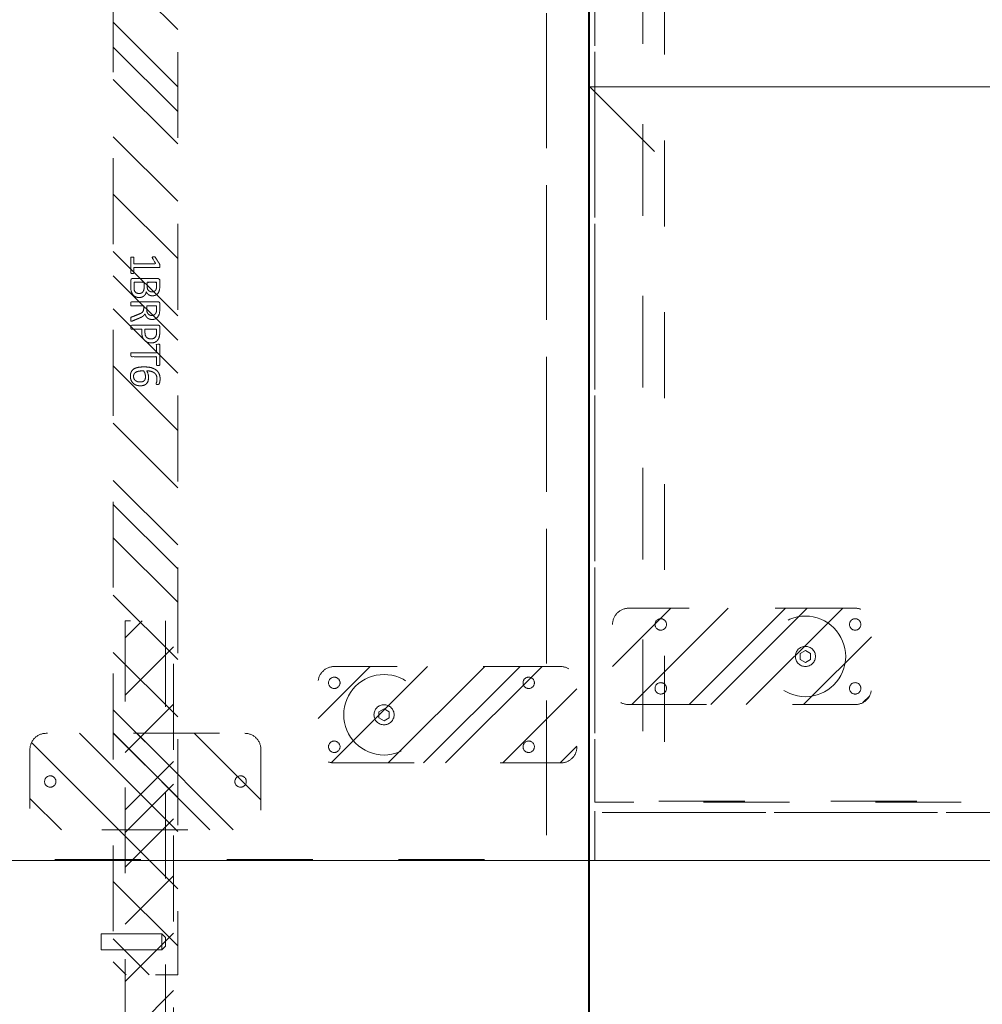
# Model space of a CAD drawing. Header units: inches. Extents: x -434 to -285, y -58 to 33.
# Tile 45 of 103: x -410 to -395, y 4 to 19. Entities that reach past the tile are written whole.
import ezdxf

# ---------------------------------------------------------------- set-up
doc = ezdxf.new("R2010")
doc.units = ezdxf.units.IN
doc.header["$LTSCALE"] = 32
doc.header["$MEASUREMENT"] = 0
doc.linetypes.add('Dash Style-1', pattern=[0.083328, 0.041656, -0.041672])
for name, color, linetype, lineweight in [('DashLine', 7, 'Dash Style-1', 13), ('DashLineFill', 7, 'Dash Style-1', 13), ('Drawing', 7, 'Continuous', 18), ('Metal-DeskStructure', 7, 'Continuous', 13), ('None', 7, 'Continuous', 18), ('SolidLine', 7, 'Continuous', 15)]:
    doc.layers.add(name, color=color, linetype=linetype, lineweight=lineweight)
pattern_1 = [(45, (0, 0), (-1.61302, 1.93572), []), (45, (-1.0608, 1.0608), (-0.472346, 0.416761), [])]

# ---------------------------------------------------------------- blocks, each defined once
blk = doc.blocks.new('1BP8DW-Leveler (2D)')
at = {"layer": 'DashLine', "flags": 128}
for points in [[(0.625, 0), (0.622, -0.061), (0.613, -0.122), (0.598, -0.181), (0.577, -0.239), (0.551, -0.295), (0.52, -0.347), (0.483, -0.396), (0.442, -0.442), (0.396, -0.483), (0.347, -0.52), (0.295, -0.551), (0.239, -0.577), (0.181, -0.598), (0.122, -0.613), (0.061, -0.622), (0, -0.625), (-0.061, -0.622), (-0.122, -0.613), (-0.181, -0.598), (-0.239, -0.577), (-0.295, -0.551), (-0.347, -0.52), (-0.396, -0.483), (-0.442, -0.442), (-0.483, -0.396), (-0.52, -0.347), (-0.551, -0.295), (-0.577, -0.239), (-0.598, -0.181), (-0.613, -0.122), (-0.622, -0.061), (-0.625, 0), (-0.622, 0.061), (-0.613, 0.122), (-0.598, 0.181), (-0.577, 0.239), (-0.551, 0.295), (-0.52, 0.347), (-0.483, 0.396), (-0.442, 0.442), (-0.396, 0.483), (-0.347, 0.52), (-0.295, 0.551), (-0.239, 0.577), (-0.181, 0.598), (-0.122, 0.613), (-0.061, 0.622), (0, 0.625), (0.061, 0.622), (0.122, 0.613), (0.181, 0.598), (0.239, 0.577), (0.295, 0.551), (0.347, 0.52), (0.396, 0.483), (0.442, 0.442), (0.483, 0.396), (0.52, 0.347), (0.551, 0.295), (0.577, 0.239), (0.598, 0.181), (0.613, 0.122), (0.622, 0.061)], [(0, 0.156), (0.015, 0.155), (0.03, 0.153), (0.045, 0.15), (0.06, 0.144), (0.074, 0.138), (0.087, 0.13), (0.099, 0.121), (0.11, 0.11), (0.121, 0.099), (0.13, 0.087), (0.138, 0.074), (0.144, 0.06), (0.15, 0.045), (0.153, 0.03), (0.155, 0.015), (0.156, 0), (0.155, -0.015), (0.153, -0.03), (0.15, -0.045), (0.144, -0.06), (0.138, -0.074), (0.13, -0.087), (0.121, -0.099), (0.11, -0.11), (0.099, -0.121), (0.087, -0.13), (0.074, -0.138), (0.06, -0.144), (0.045, -0.15), (0.03, -0.153), (0.015, -0.155), (0, -0.156), (-0.015, -0.155), (-0.03, -0.153), (-0.045, -0.15), (-0.06, -0.144), (-0.074, -0.138), (-0.087, -0.13), (-0.099, -0.121), (-0.11, -0.11), (-0.121, -0.099), (-0.13, -0.087), (-0.138, -0.074), (-0.144, -0.06), (-0.15, -0.045), (-0.153, -0.03), (-0.155, -0.015), (-0.156, 0), (-0.155, 0.015), (-0.153, 0.03), (-0.15, 0.045), (-0.144, 0.06), (-0.138, 0.074), (-0.13, 0.087), (-0.121, 0.099), (-0.11, 0.11), (-0.099, 0.121), (-0.087, 0.13), (-0.074, 0.138), (-0.06, 0.144), (-0.045, 0.15), (-0.03, 0.153), (-0.015, 0.155)], [(0, 0.094), (-0.081, 0.047), (-0.081, -0.047), (0, -0.094), (0.081, -0.047), (0.081, 0.047)]]:
    blk.add_lwpolyline(points, close=True, dxfattribs=at)
blk = doc.blocks.new('Slate-LSVS-Leveler (2D)')
at = {"layer": 'DashLineFill', "linetype": 'Continuous', "lineweight": 13}
h = blk.add_hatch(dxfattribs=at)
h.set_pattern_fill('Steel', color=253, style=0, pattern_type=2)
h.set_pattern_definition(pattern_1)
edge = h.paths.add_edge_path()
edge.add_arc((-2.74, 0.496), 0.252, 90, 180, ccw=False)
edge.add_line((-2.74, 0.748), (0.772, 0.748))
edge.add_arc((0.772, 0.496), 0.252, 0, 90, ccw=False)
edge.add_line((1.024, 0.496), (1.024, -0.496))
edge.add_arc((0.772, -0.496), 0.252, -90, 0, ccw=False)
edge.add_line((0.772, -0.748), (-2.74, -0.748))
edge.add_arc((-2.74, -0.496), 0.252, 180, 270, ccw=False)
edge.add_line((-2.992, -0.496), (-2.992, 0.496))
at = {"layer": 'DashLineFill', "flags": 128}
blk.add_lwpolyline([(-2.992, 0.496, -0.414214), (-2.74, 0.748), (0.772, 0.748, -0.414214), (1.024, 0.496), (1.024, -0.496, -0.414214), (0.772, -0.748), (-2.74, -0.748, -0.414214), (-2.992, -0.496)], format="xyb", close=True, dxfattribs=at)
at = {"layer": 'SolidLine', "flags": 128}
for points in [[(-2.244, 0.585), (-2.235, 0.584), (-2.227, 0.583), (-2.218, 0.581), (-2.21, 0.578), (-2.202, 0.574), (-2.195, 0.57), (-2.188, 0.565), (-2.181, 0.559), (-2.176, 0.552), (-2.17, 0.545), (-2.166, 0.538), (-2.162, 0.53), (-2.159, 0.522), (-2.157, 0.513), (-2.156, 0.505), (-2.156, 0.496), (-2.156, 0.487), (-2.157, 0.479), (-2.159, 0.47), (-2.162, 0.462), (-2.166, 0.454), (-2.17, 0.447), (-2.176, 0.44), (-2.181, 0.433), (-2.188, 0.428), (-2.195, 0.422), (-2.202, 0.418), (-2.21, 0.414), (-2.218, 0.411), (-2.227, 0.409), (-2.235, 0.408), (-2.244, 0.407), (-2.253, 0.408), (-2.261, 0.409), (-2.27, 0.411), (-2.278, 0.414), (-2.286, 0.418), (-2.293, 0.422), (-2.3, 0.428), (-2.307, 0.433), (-2.313, 0.44), (-2.318, 0.447), (-2.322, 0.454), (-2.326, 0.462), (-2.329, 0.47), (-2.331, 0.479), (-2.332, 0.487), (-2.333, 0.496), (-2.332, 0.505), (-2.331, 0.513), (-2.329, 0.522), (-2.326, 0.53), (-2.322, 0.538), (-2.318, 0.545), (-2.313, 0.552), (-2.307, 0.559), (-2.3, 0.565), (-2.293, 0.57), (-2.286, 0.574), (-2.278, 0.578), (-2.27, 0.581), (-2.261, 0.583), (-2.253, 0.584)], [(0.772, 0.585), (0.78, 0.584), (0.789, 0.583), (0.797, 0.581), (0.806, 0.578), (0.813, 0.574), (0.821, 0.57), (0.828, 0.565), (0.834, 0.559), (0.84, 0.552), (0.845, 0.545), (0.85, 0.538), (0.853, 0.53), (0.856, 0.522), (0.859, 0.513), (0.86, 0.505), (0.86, 0.496), (0.86, 0.487), (0.859, 0.479), (0.856, 0.47), (0.853, 0.462), (0.85, 0.454), (0.845, 0.447), (0.84, 0.44), (0.834, 0.433), (0.828, 0.428), (0.821, 0.422), (0.813, 0.418), (0.806, 0.414), (0.797, 0.411), (0.789, 0.409), (0.78, 0.408), (0.772, 0.407), (0.763, 0.408), (0.754, 0.409), (0.746, 0.411), (0.738, 0.414), (0.73, 0.418), (0.722, 0.422), (0.715, 0.428), (0.709, 0.433), (0.703, 0.44), (0.698, 0.447), (0.694, 0.454), (0.69, 0.462), (0.687, 0.47), (0.685, 0.479), (0.683, 0.487), (0.683, 0.496), (0.683, 0.505), (0.685, 0.513), (0.687, 0.522), (0.69, 0.53), (0.694, 0.538), (0.698, 0.545), (0.703, 0.552), (0.709, 0.559), (0.715, 0.565), (0.722, 0.57), (0.73, 0.574), (0.738, 0.578), (0.746, 0.581), (0.754, 0.583), (0.763, 0.584)], [(-2.244, -0.407), (-2.235, -0.408), (-2.227, -0.409), (-2.218, -0.411), (-2.21, -0.414), (-2.202, -0.418), (-2.195, -0.422), (-2.188, -0.428), (-2.181, -0.433), (-2.176, -0.44), (-2.17, -0.447), (-2.166, -0.454), (-2.162, -0.462), (-2.159, -0.47), (-2.157, -0.479), (-2.156, -0.487), (-2.156, -0.496), (-2.156, -0.505), (-2.157, -0.513), (-2.159, -0.522), (-2.162, -0.53), (-2.166, -0.538), (-2.17, -0.545), (-2.176, -0.552), (-2.181, -0.559), (-2.188, -0.565), (-2.195, -0.57), (-2.202, -0.574), (-2.21, -0.578), (-2.218, -0.581), (-2.227, -0.583), (-2.235, -0.584), (-2.244, -0.585), (-2.253, -0.584), (-2.261, -0.583), (-2.27, -0.581), (-2.278, -0.578), (-2.286, -0.574), (-2.293, -0.57), (-2.3, -0.565), (-2.307, -0.559), (-2.313, -0.552), (-2.318, -0.545), (-2.322, -0.538), (-2.326, -0.53), (-2.329, -0.522), (-2.331, -0.513), (-2.332, -0.505), (-2.333, -0.496), (-2.332, -0.487), (-2.331, -0.479), (-2.329, -0.47), (-2.326, -0.462), (-2.322, -0.454), (-2.318, -0.447), (-2.313, -0.44), (-2.307, -0.433), (-2.3, -0.428), (-2.293, -0.422), (-2.286, -0.418), (-2.278, -0.414), (-2.27, -0.411), (-2.261, -0.409), (-2.253, -0.408)], [(0.772, -0.407), (0.78, -0.408), (0.789, -0.409), (0.797, -0.411), (0.806, -0.414), (0.813, -0.418), (0.821, -0.422), (0.828, -0.428), (0.834, -0.433), (0.84, -0.44), (0.845, -0.447), (0.85, -0.454), (0.853, -0.462), (0.856, -0.47), (0.859, -0.479), (0.86, -0.487), (0.86, -0.496), (0.86, -0.505), (0.859, -0.513), (0.856, -0.522), (0.853, -0.53), (0.85, -0.538), (0.845, -0.545), (0.84, -0.552), (0.834, -0.559), (0.828, -0.565), (0.821, -0.57), (0.813, -0.574), (0.806, -0.578), (0.797, -0.581), (0.789, -0.583), (0.78, -0.584), (0.772, -0.585), (0.763, -0.584), (0.754, -0.583), (0.746, -0.581), (0.738, -0.578), (0.73, -0.574), (0.722, -0.57), (0.715, -0.565), (0.709, -0.559), (0.703, -0.552), (0.698, -0.545), (0.694, -0.538), (0.69, -0.53), (0.687, -0.522), (0.685, -0.513), (0.683, -0.505), (0.683, -0.496), (0.683, -0.487), (0.685, -0.479), (0.687, -0.47), (0.69, -0.462), (0.694, -0.454), (0.698, -0.447), (0.703, -0.44), (0.709, -0.433), (0.715, -0.428), (0.722, -0.422), (0.73, -0.418), (0.738, -0.414), (0.746, -0.411), (0.754, -0.409), (0.763, -0.408)]]:
    blk.add_lwpolyline(points, close=True, dxfattribs=at)
at = {"layer": 'DashLine', "color": 7}
blk.add_blockref('1BP8DW-Leveler (2D)', (0, 0), dxfattribs=at)
blk = doc.blocks.new('Group-4')
at = {"layer": 'DashLine', "flags": 128}
for points in [[(0, 0), (29.961, 0), (29.961, -24.016), (0, -24.016)], [(29.213, 0), (29.961, 0), (29.961, -24.016), (29.213, -24.016)], [(0.748, -8.091), (29.213, -8.091), (29.213, -23.996), (0.748, -23.996)]]:
    blk.add_lwpolyline(points, close=True, dxfattribs=at)
at = {"layer": 'None', "color": 7, "rotation": 180}
blk.add_blockref('Slate-LSVS-Leveler (2D)', (26.693, -21.752), dxfattribs=at)
blk = doc.blocks.new('Group-5')
at = {"layer": 'None'}
blk.add_blockref('Group-4', (0, 0), dxfattribs=at)
blk = doc.blocks.new('SL Low Storage (2D)')
at = {"layer": 'None'}
blk.add_blockref('Group-5', (0, 0), dxfattribs=at)
at = {"layer": 'Drawing', "color": 0, "flags": 1}
for tag in ['Catalog', 'Option1', 'Option2', 'Option3', 'Option4', 'Option5', 'Option6', 'Option7', 'Option8', 'Option9', 'Option10', 'Option11', 'Option12', 'Custom', 'Tag', 'FinishGroup', 'Discount', 'Item1', 'Item2', 'Item3', 'Item4', 'Item5', 'Item6', 'Item7', 'Item8', 'Item9', 'Item10', 'Item11', 'Item12', 'Item13', 'Item14', 'Item15', 'Item16', 'Item17', 'Item18', 'Item19', 'Item20', 'Item21', 'Item22', 'Item23', 'Item24', 'Item25']:
    blk.add_attdef(tag, (-72.001, 20.056), '', height=0.00709, dxfattribs=at)
blk = doc.blocks.new('Group-6')
at = {"layer": 'DashLine', "flags": 128}
blk.add_lwpolyline([(1.083, -5.276), (16.87, -5.276), (16.87, -23.268), (1.083, -23.268)], close=True, dxfattribs=at)
blk = doc.blocks.new('Group-7')
at = {"layer": 'DashLine', "flags": 128}
blk.add_lwpolyline([(1.083, -5.276), (16.87, -5.276), (16.87, -23.268), (1.083, -23.268)], close=True, dxfattribs=at)
blk = doc.blocks.new('Group-8')
at = {"layer": 'DashLine', "flags": 128}
for points in [[(0, 0), (0.748, 0), (0.748, -23.11), (0, -23.11)], [(0, 0), (17.953, 0), (17.953, -23.11), (0, -23.11)], [(0.748, -3.76), (17.205, -3.76), (17.205, -23.091), (0.748, -23.091)], [(0.118, -23.268), (17.835, -23.268), (17.835, -24.016), (0.118, -24.016)]]:
    blk.add_lwpolyline(points, close=True, dxfattribs=at)
at = {"layer": 'None'}
for name in ['Group-6', 'Group-7']:
    blk.add_blockref(name, (0, 0), dxfattribs=at)
at = {"layer": 'None', "color": 7}
blk.add_blockref('Slate-LSVS-Leveler (2D)', (3.268, -20.846), dxfattribs=at)
blk = doc.blocks.new('Group-9')
at = {"layer": 'None'}
blk.add_blockref('Group-8', (0, 0), dxfattribs=at)
blk = doc.blocks.new('SL Low Storage (2D)-1')
at = {"layer": 'None'}
blk.add_blockref('Group-9', (0, 0), dxfattribs=at)
at = {"layer": 'Drawing', "color": 0, "flags": 1}
for tag in ['Catalog', 'Custom', 'FinishGroup', 'Discount', 'Tag', 'Item1', 'Item2', 'Item3', 'Item4', 'Item5', 'Item6', 'Item7', 'Item8', 'Item9', 'Item10', 'Item11', 'Item12', 'Item13', 'Item14', 'Item15', 'Item16', 'Item17', 'Item18', 'Item19', 'Item20', 'Item21', 'Item22', 'Item23', 'Item24', 'Item25', 'Option1', 'Option2', 'Option3', 'Option4', 'Option5', 'Option6', 'Option7', 'Option8', 'Option9', 'Option10', 'Option11', 'Option12']:
    blk.add_attdef(tag, (-42.041, 16.462), '', height=0.00709, dxfattribs=at)
blk = doc.blocks.new('Group-65')
at = {"layer": 'DashLine'}
for p, q in [((19.836, 0.255), (19.892, 0.311)), ((19.901, 0.311), (19.892, 0.311)), ((19.912, 0.311), (19.901, 0.311)), ((19.926, 0.311), (19.912, 0.311)), ((19.943, 0.311), (19.926, 0.311)), ((19.978, 0.311), (19.943, 0.311)), ((19.995, 0.311), (19.978, 0.311)), ((20.009, 0.311), (19.995, 0.311)), ((20.02, 0.311), (20.009, 0.311)), ((20.027, 0.311), (20.02, 0.311)), ((20.029, 0.311), (20.027, 0.311)), ((20.029, 0.311), (20.086, 0.255)), ((19.84, 0.255), (19.836, 0.255)), ((19.836, -0.689), (19.836, 0.255)), ((19.852, 0.255), (19.84, 0.255)), ((19.872, 0.255), (19.852, 0.255)), ((19.898, 0.255), (19.872, 0.255)), ((19.928, 0.255), (19.898, 0.255)), ((19.961, 0.255), (19.928, 0.255)), ((19.993, 0.255), (19.961, 0.255)), ((20.023, 0.255), (19.993, 0.255)), ((20.049, 0.255), (20.023, 0.255)), ((20.069, 0.255), (20.049, 0.255)), ((20.081, 0.255), (20.069, 0.255)), ((20.086, 0.255), (20.081, 0.255)), ((20.086, 0.255), (20.086, -0.689)), ((20.086, -0.689), (19.836, -0.689))]:
    blk.add_line(p, q, dxfattribs=at)
blk = doc.blocks.new('Group-66')
at = {"layer": 'Metal-DeskStructure', "color": 7}
for points, knots in [([(9.589, -0.203), (9.589, -0.21), (9.586, -0.224), (9.578, -0.227), (9.459, -0.227), (9.34, -0.227), (9.336, -0.225), (9.333, -0.219), (9.331, -0.21), (9.331, -0.197), (9.333, -0.188), (9.334, -0.182), (9.34, -0.179), (9.389, -0.179), (9.436, -0.179), (9.436, -0.009), (9.436, 0.161), (9.393, 0.135), (9.349, 0.109), (9.344, 0.107), (9.334, 0.106), (9.331, 0.109), (9.329, 0.12), (9.329, 0.133), (9.329, 0.143), (9.331, 0.148), (9.334, 0.152), (9.338, 0.154), (9.39, 0.187), (9.441, 0.22), (9.443, 0.222), (9.447, 0.222), (9.453, 0.224), (9.47, 0.224), (9.488, 0.224), (9.493, 0.22), (9.495, 0.216), (9.495, 0.018), (9.495, -0.179), (9.536, -0.179), (9.58, -0.179), (9.584, -0.182), (9.587, -0.188), (9.589, -0.197), (9.589, -0.203)], [0, 0, 0, 0.00261, 0.007831, 0.010441, 0.176195, 0.178805, 0.181415, 0.184026, 0.186636, 0.188594, 0.190551, 0.192509, 0.194467, 0.244389, 0.244389, 0.424498, 0.424498, 0.47805, 0.47805, 0.484241, 0.490432, 0.496622, 0.502813, 0.507071, 0.510941, 0.514811, 0.518682, 0.518682, 0.576295, 0.576295, 0.578743, 0.58119, 0.583638, 0.590247, 0.593184, 0.596122, 0.599059, 0.911881, 0.911881, 0.976501, 0.982376, 0.988251, 0.994125, 1, 1, 1]), ([(9.96, -0.097), (9.96, -0.119), (9.949, -0.155), (9.931, -0.184), (9.903, -0.204), (9.853, -0.227), (9.746, -0.227), (9.68, -0.227), (9.665, -0.215), (9.665, -0.002), (9.665, 0.211), (9.68, 0.222), (9.738, 0.222), (9.829, 0.222), (9.881, 0.205), (9.914, 0.178), (9.933, 0.135), (9.933, 0.093), (9.925, 0.063), (9.91, 0.039), (9.886, 0.019), (9.873, 0.013), (9.892, 0.01), (9.923, -0.009), (9.947, -0.036), (9.96, -0.075), (9.96, -0.097)], [0, 0, 0, 0.031455, 0.06291, 0.094366, 0.125821, 0.188731, 0.266159, 0.275837, 0.285516, 0.435531, 0.44521, 0.454888, 0.521427, 0.574659, 0.627891, 0.681123, 0.734355, 0.762747, 0.791139, 0.819531, 0.847924, 0.847924, 0.885943, 0.923962, 0.961981, 1, 1, 1]), ([(9.872, 0.102), (9.872, 0.119), (9.862, 0.144), (9.842, 0.163), (9.811, 0.172), (9.755, 0.172), (9.724, 0.172), (9.724, 0.1), (9.724, 0.028), (9.758, 0.028), (9.814, 0.028), (9.844, 0.039), (9.862, 0.06), (9.872, 0.087), (9.872, 0.102)], [0, 0, 0, 0.074499, 0.148998, 0.223496, 0.297995, 0.395417, 0.395417, 0.61891, 0.61891, 0.724928, 0.793696, 0.862464, 0.931232, 1, 1, 1]), ([(10.327, -0.217), (10.327, -0.221), (10.325, -0.225), (10.317, -0.227), (10.304, -0.228), (10.286, -0.228), (10.275, -0.227), (10.267, -0.225), (10.264, -0.219), (10.262, -0.214), (10.242, -0.161), (10.221, -0.108), (10.214, -0.09), (10.199, -0.06), (10.177, -0.038), (10.148, -0.027), (10.108, -0.027), (10.088, -0.027), (10.088, -0.122), (10.088, -0.221), (10.085, -0.225), (10.077, -0.227), (10.066, -0.228), (10.05, -0.228), (10.039, -0.227), (10.031, -0.225), (10.028, -0.221), (10.028, -0.01), (10.028, 0.211), (10.042, 0.222), (10.098, 0.222), (10.162, 0.222), (10.184, 0.22), (10.194, 0.218), (10.219, 0.215), (10.26, 0.194), (10.286, 0.165), (10.301, 0.126), (10.301, 0.082), (10.288, 0.045), (10.266, 0.017), (10.232, -0.001), (10.214, -0.009), (10.225, -0.014), (10.243, -0.029), (10.258, -0.049), (10.271, -0.077), (10.279, -0.094), (10.299, -0.143), (10.319, -0.191), (10.325, -0.204), (10.327, -0.215), (10.327, -0.217)], [0, 0, 0, 0.004018, 0.008035, 0.012053, 0.01607, 0.020088, 0.024105, 0.028123, 0.03214, 0.03214, 0.070951, 0.070951, 0.084634, 0.098317, 0.112001, 0.125684, 0.138745, 0.138745, 0.202807, 0.205295, 0.207782, 0.21027, 0.212758, 0.214748, 0.216739, 0.218729, 0.220719, 0.332671, 0.339637, 0.346603, 0.391882, 0.407555, 0.423229, 0.423229, 0.466696, 0.510164, 0.553631, 0.597099, 0.640566, 0.684033, 0.727501, 0.770968, 0.770968, 0.798042, 0.825115, 0.852188, 0.879262, 0.879262, 0.958132, 0.958132, 0.979066, 1, 1, 1]), ([(10.238, 0.096), (10.238, 0.124), (10.214, 0.159), (10.186, 0.168), (10.177, 0.17), (10.155, 0.172), (10.113, 0.172), (10.088, 0.172), (10.088, 0.096), (10.088, 0.021), (10.117, 0.021), (10.17, 0.021), (10.203, 0.032), (10.227, 0.054), (10.238, 0.082), (10.238, 0.096)], [0, 0, 0, 0.142515, 0.285031, 0.285031, 0.330993, 0.376955, 0.445899, 0.445899, 0.655281, 0.655281, 0.734439, 0.800829, 0.867219, 0.93361, 1, 1, 1]), ([(10.665, 0.091), (10.665, 0.056), (10.642, 0.002), (10.602, -0.035), (10.543, -0.057), (10.475, -0.057), (10.45, -0.057), (10.45, -0.137), (10.45, -0.221), (10.447, -0.225), (10.439, -0.227), (10.428, -0.228), (10.412, -0.228), (10.401, -0.227), (10.393, -0.225), (10.39, -0.221), (10.39, -0.011), (10.39, 0.209), (10.404, 0.222), (10.462, 0.222), (10.524, 0.222), (10.55, 0.218), (10.587, 0.211), (10.624, 0.189), (10.652, 0.157), (10.665, 0.115), (10.665, 0.091)], [0, 0, 0, 0.066268, 0.132535, 0.198803, 0.26507, 0.303966, 0.303966, 0.429297, 0.43506, 0.440822, 0.446584, 0.452347, 0.456957, 0.461567, 0.466177, 0.470786, 0.728938, 0.745073, 0.761208, 0.845107, 0.870922, 0.896738, 0.922553, 0.948369, 0.974184, 1, 1, 1]), ([(10.602, 0.085), (10.602, 0.113), (10.581, 0.15), (10.552, 0.167), (10.521, 0.172), (10.477, 0.172), (10.45, 0.172), (10.45, 0.083), (10.45, -0.007), (10.477, -0.007), (10.53, -0.007), (10.567, 0.006), (10.591, 0.032), (10.602, 0.065), (10.602, 0.085)], [0, 0, 0, 0.053098, 0.106195, 0.159293, 0.212391, 0.297937, 0.297937, 0.584068, 0.584068, 0.669615, 0.752211, 0.834807, 0.917404, 1, 1, 1]), ([(11.014, 0.196), (11.014, 0.19), (11.014, 0.179), (11.011, 0.174), (11.005, 0.17), (10.941, 0.17), (10.878, 0.17), (10.878, -0.024), (10.878, -0.221), (10.874, -0.225), (10.867, -0.227), (10.856, -0.228), (10.839, -0.228), (10.828, -0.227), (10.821, -0.225), (10.817, -0.221), (10.817, -0.024), (10.817, 0.17), (10.754, 0.17), (10.69, 0.17), (10.684, 0.174), (10.682, 0.179), (10.68, 0.189), (10.68, 0.202), (10.682, 0.213), (10.684, 0.218), (10.69, 0.222), (10.847, 0.222), (11.005, 0.222), (11.011, 0.218), (11.014, 0.213), (11.014, 0.202), (11.014, 0.196)], [0, 0, 0, 0.003046, 0.005389, 0.007733, 0.010076, 0.089744, 0.089744, 0.335779, 0.340465, 0.345152, 0.349838, 0.354524, 0.360382, 0.36624, 0.372099, 0.377957, 0.6855, 0.6855, 0.785085, 0.788014, 0.790943, 0.793872, 0.796801, 0.798998, 0.801195, 0.803391, 0.805588, 0.991213, 0.99341, 0.995606, 0.997803, 1, 1, 1]), ([(11.33, -0.081), (11.33, -0.11), (11.313, -0.166), (11.275, -0.208), (11.218, -0.234), (11.151, -0.234), (11.109, -0.219), (11.075, -0.193), (11.055, -0.156), (11.042, -0.108), (11.037, -0.051), (11.037, 0.01), (11.045, 0.098), (11.086, 0.17), (11.127, 0.207), (11.184, 0.227), (11.236, 0.227), (11.262, 0.224), (11.284, 0.22), (11.299, 0.213), (11.304, 0.209), (11.306, 0.205), (11.308, 0.2), (11.308, 0.186), (11.308, 0.167), (11.302, 0.165), (11.295, 0.165), (11.282, 0.17), (11.264, 0.176), (11.236, 0.179), (11.186, 0.179), (11.14, 0.154), (11.11, 0.109), (11.098, 0.05), (11.096, 0.019), (11.105, 0.024), (11.127, 0.036), (11.155, 0.043), (11.184, 0.048), (11.238, 0.048), (11.288, 0.028), (11.317, -0.007), (11.33, -0.053), (11.33, -0.081)], [0, 0, 0, 0.047284, 0.094569, 0.141853, 0.189137, 0.222912, 0.256686, 0.290461, 0.324235, 0.35801, 0.391784, 0.42357, 0.487141, 0.518927, 0.550713, 0.582499, 0.593093, 0.603687, 0.61428, 0.624874, 0.635468, 0.646062, 0.656655, 0.684464, 0.710949, 0.724191, 0.737433, 0.750675, 0.763918, 0.77716, 0.803647, 0.830135, 0.856622, 0.883109, 0.883109, 0.892179, 0.901248, 0.910318, 0.919387, 0.93954, 0.959693, 0.979847, 1, 1, 1]), ([(11.271, -0.086), (11.271, -0.068), (11.264, -0.035), (11.243, -0.011), (11.214, 0), (11.177, 0), (11.151, -0.003), (11.127, -0.011), (11.107, -0.022), (11.098, -0.029), (11.098, -0.073), (11.109, -0.132), (11.131, -0.169), (11.162, -0.184), (11.206, -0.184), (11.24, -0.167), (11.26, -0.14), (11.271, -0.105), (11.271, -0.086)], [0, 0, 0, 0.044843, 0.089687, 0.13453, 0.179374, 0.20352, 0.227667, 0.251813, 0.27596, 0.27596, 0.366465, 0.45697, 0.547475, 0.63798, 0.728485, 0.81899, 0.909495, 1, 1, 1]), ([(9.897, -0.101), (9.897, -0.081), (9.885, -0.051), (9.861, -0.031), (9.824, -0.02), (9.76, -0.02), (9.724, -0.02), (9.724, -0.098), (9.724, -0.177), (9.767, -0.177), (9.851, -0.177), (9.885, -0.149), (9.897, -0.119), (9.897, -0.101)], [0, 0, 0, 0.079156, 0.158312, 0.237468, 0.316624, 0.419526, 0.419526, 0.643799, 0.643799, 0.767809, 0.883905, 0.941952, 1, 1, 1])]:
    blk.add_open_spline(points, degree=2, knots=knots, dxfattribs=at)
blk = doc.blocks.new('1BRPT6-LeftBeam (2D)')
at = {"layer": 'DashLineFill', "linetype": 'Continuous', "lineweight": 13}
h = blk.add_hatch(dxfattribs=at)
h.set_pattern_fill('Steel', color=253, style=0, pattern_type=2)
h.set_pattern_definition(pattern_1)
edge = h.paths.add_edge_path()
edge.add_arc((16.974, 1.541), 0.25, 90, 180, ccw=False)
edge.add_line((16.974, 1.791), (17.97, 1.791))
edge.add_arc((17.97, 1.541), 0.25, 0, 90, ccw=False)
edge.add_line((18.22, 1.541), (18.22, -1.541))
edge.add_arc((17.97, -1.541), 0.25, 270, 360, ccw=False)
edge.add_line((17.97, -1.791), (16.974, -1.791))
edge.add_arc((16.974, -1.541), 0.25, 180, 270, ccw=False)
edge.add_line((16.724, -1.541), (16.724, 1.541))
h = blk.add_hatch(dxfattribs=at)
h.set_pattern_fill('Steel', color=253, style=0, pattern_type=2)
h.set_pattern_definition(pattern_1)
h.paths.add_polyline_path([(-1.85, 0.5), (20.472, 0.5), (20.472, -0.5), (-1.85, -0.5)])
at = {"layer": 'DashLineFill'}
for p, q in [((2.362, -0.5), (2.362, 0.5)), ((3.386, -0.5), (3.386, 0.5))]:
    blk.add_line(p, q, dxfattribs=at)
at = {"layer": 'DashLineFill', "flags": 128}
blk.add_lwpolyline([(16.724, 1.541, -0.414214), (16.974, 1.791), (17.97, 1.791, -0.414214), (18.22, 1.541), (18.22, -1.541, -0.414214), (17.97, -1.791), (16.974, -1.791, -0.414214), (16.724, -1.541)], format="xyb", close=True, dxfattribs=at)
blk.add_lwpolyline([(-1.85, 0.5), (20.472, 0.5), (20.472, -0.5), (-1.85, -0.5)], close=True, dxfattribs=at)
at = {"layer": 'SolidLine', "flags": 128}
for points in [[(17.561, 1.476), (17.561, 1.468), (17.559, 1.459), (17.557, 1.451), (17.554, 1.442), (17.551, 1.435), (17.546, 1.427), (17.541, 1.42), (17.535, 1.414), (17.529, 1.408), (17.522, 1.403), (17.514, 1.398), (17.506, 1.395), (17.498, 1.392), (17.49, 1.389), (17.481, 1.388), (17.472, 1.388), (17.464, 1.388), (17.455, 1.389), (17.447, 1.392), (17.439, 1.395), (17.431, 1.398), (17.423, 1.403), (17.416, 1.408), (17.41, 1.414), (17.404, 1.42), (17.399, 1.427), (17.394, 1.435), (17.391, 1.442), (17.388, 1.451), (17.386, 1.459), (17.384, 1.468), (17.384, 1.476), (17.384, 1.485), (17.386, 1.494), (17.388, 1.502), (17.391, 1.51), (17.394, 1.518), (17.399, 1.526), (17.404, 1.533), (17.41, 1.539), (17.416, 1.545), (17.423, 1.55), (17.431, 1.555), (17.439, 1.558), (17.447, 1.561), (17.455, 1.563), (17.464, 1.565), (17.472, 1.565), (17.481, 1.565), (17.49, 1.563), (17.498, 1.561), (17.506, 1.558), (17.514, 1.555), (17.522, 1.55), (17.529, 1.545), (17.535, 1.539), (17.541, 1.533), (17.546, 1.526), (17.551, 1.518), (17.554, 1.51), (17.557, 1.502), (17.559, 1.494), (17.561, 1.485)], [(-1.177, 0.373), (-1.14, 0.374), (-1.104, 0.371), (-1.067, 0.365), (-1.032, 0.355), (-0.998, 0.342), (-0.965, 0.325), (-0.934, 0.306), (-0.905, 0.283), (-0.878, 0.258), (-0.855, 0.23), (-0.833, 0.2), (-0.815, 0.168), (-0.801, 0.134), (-0.789, 0.099), (-0.781, 0.064), (-0.777, 0.027), (-0.776, -0.009), (-0.778, -0.046), (-0.785, -0.082), (-0.795, -0.118), (-0.808, -0.152), (-0.824, -0.185), (-0.844, -0.216), (-0.867, -0.245), (-0.892, -0.271), (-0.92, -0.295), (-0.95, -0.316), (-0.982, -0.334), (-1.015, -0.349), (-1.05, -0.361), (-1.086, -0.369), (-1.122, -0.373), (-1.159, -0.374), (-1.196, -0.371), (-1.232, -0.365), (-1.267, -0.355), (-1.301, -0.342), (-1.334, -0.325), (-1.365, -0.306), (-1.394, -0.283), (-1.421, -0.258), (-1.445, -0.23), (-1.466, -0.2), (-1.484, -0.168), (-1.499, -0.134), (-1.51, -0.099), (-1.518, -0.064), (-1.523, -0.027), (-1.524, 0.009), (-1.521, 0.046), (-1.514, 0.082), (-1.505, 0.118), (-1.491, 0.152), (-1.475, 0.185), (-1.455, 0.216), (-1.433, 0.245), (-1.407, 0.271), (-1.379, 0.295), (-1.349, 0.316), (-1.317, 0.334), (-1.284, 0.349), (-1.249, 0.361), (-1.213, 0.369)], [(1.122, 0.373), (1.159, 0.374), (1.196, 0.371), (1.232, 0.365), (1.267, 0.355), (1.301, 0.342), (1.334, 0.325), (1.365, 0.306), (1.394, 0.283), (1.421, 0.258), (1.445, 0.23), (1.466, 0.2), (1.484, 0.168), (1.499, 0.134), (1.51, 0.099), (1.518, 0.064), (1.523, 0.027), (1.524, -0.009), (1.521, -0.046), (1.514, -0.082), (1.505, -0.118), (1.491, -0.152), (1.475, -0.185), (1.455, -0.216), (1.433, -0.245), (1.407, -0.271), (1.379, -0.295), (1.349, -0.316), (1.317, -0.334), (1.284, -0.349), (1.249, -0.361), (1.213, -0.369), (1.177, -0.373), (1.14, -0.374), (1.104, -0.371), (1.067, -0.365), (1.032, -0.355), (0.998, -0.342), (0.965, -0.325), (0.934, -0.306), (0.905, -0.283), (0.878, -0.258), (0.855, -0.23), (0.833, -0.2), (0.815, -0.168), (0.801, -0.134), (0.789, -0.099), (0.781, -0.064), (0.777, -0.027), (0.776, 0.009), (0.778, 0.046), (0.785, 0.082), (0.795, 0.118), (0.808, 0.152), (0.824, 0.185), (0.844, 0.216), (0.867, 0.245), (0.892, 0.271), (0.92, 0.295), (0.95, 0.316), (0.982, 0.334), (1.015, 0.349), (1.05, 0.361), (1.086, 0.369)], [(-1.15, 0.131), (-1.137, 0.13), (-1.124, 0.128), (-1.112, 0.125), (-1.1, 0.121), (-1.088, 0.115), (-1.077, 0.109), (-1.067, 0.101), (-1.057, 0.093), (-1.048, 0.083), (-1.041, 0.073), (-1.034, 0.062), (-1.029, 0.05), (-1.024, 0.038), (-1.021, 0.026), (-1.019, 0.013), (-1.019, 0), (-1.019, -0.013), (-1.021, -0.026), (-1.024, -0.038), (-1.029, -0.05), (-1.034, -0.062), (-1.041, -0.073), (-1.048, -0.083), (-1.057, -0.093), (-1.067, -0.101), (-1.077, -0.109), (-1.088, -0.115), (-1.1, -0.121), (-1.112, -0.125), (-1.124, -0.128), (-1.137, -0.13), (-1.15, -0.131), (-1.162, -0.13), (-1.175, -0.128), (-1.188, -0.125), (-1.2, -0.121), (-1.211, -0.115), (-1.222, -0.109), (-1.233, -0.101), (-1.242, -0.093), (-1.251, -0.083), (-1.258, -0.073), (-1.265, -0.062), (-1.27, -0.05), (-1.275, -0.038), (-1.278, -0.026), (-1.28, -0.013), (-1.28, 0), (-1.28, 0.013), (-1.278, 0.026), (-1.275, 0.038), (-1.27, 0.05), (-1.265, 0.062), (-1.258, 0.073), (-1.251, 0.083), (-1.242, 0.093), (-1.233, 0.101), (-1.222, 0.109), (-1.211, 0.115), (-1.2, 0.121), (-1.188, 0.125), (-1.175, 0.128), (-1.162, 0.13)], [(1.28, 0), (1.28, -0.013), (1.278, -0.026), (1.275, -0.038), (1.27, -0.05), (1.265, -0.062), (1.258, -0.073), (1.251, -0.083), (1.242, -0.093), (1.233, -0.101), (1.222, -0.109), (1.211, -0.115), (1.2, -0.121), (1.188, -0.125), (1.175, -0.128), (1.162, -0.13), (1.15, -0.131), (1.137, -0.13), (1.124, -0.128), (1.112, -0.125), (1.1, -0.121), (1.088, -0.115), (1.077, -0.109), (1.067, -0.101), (1.057, -0.093), (1.048, -0.083), (1.041, -0.073), (1.034, -0.062), (1.029, -0.05), (1.024, -0.038), (1.021, -0.026), (1.019, -0.013), (1.019, 0), (1.019, 0.013), (1.021, 0.026), (1.024, 0.038), (1.029, 0.05), (1.034, 0.062), (1.041, 0.073), (1.048, 0.083), (1.057, 0.093), (1.067, 0.101), (1.077, 0.109), (1.088, 0.115), (1.1, 0.121), (1.112, 0.125), (1.124, 0.128), (1.137, 0.13), (1.15, 0.131), (1.162, 0.13), (1.175, 0.128), (1.188, 0.125), (1.2, 0.121), (1.211, 0.115), (1.222, 0.109), (1.233, 0.101), (1.242, 0.093), (1.251, 0.083), (1.258, 0.073), (1.265, 0.062), (1.27, 0.05), (1.275, 0.038), (1.278, 0.026), (1.28, 0.013)], [(17.561, -1.476), (17.561, -1.485), (17.559, -1.494), (17.557, -1.502), (17.554, -1.51), (17.551, -1.518), (17.546, -1.526), (17.541, -1.533), (17.535, -1.539), (17.529, -1.545), (17.522, -1.55), (17.514, -1.555), (17.506, -1.558), (17.498, -1.561), (17.49, -1.563), (17.481, -1.565), (17.472, -1.565), (17.464, -1.565), (17.455, -1.563), (17.447, -1.561), (17.439, -1.558), (17.431, -1.555), (17.423, -1.55), (17.416, -1.545), (17.41, -1.539), (17.404, -1.533), (17.399, -1.526), (17.394, -1.518), (17.391, -1.51), (17.388, -1.502), (17.386, -1.494), (17.384, -1.485), (17.384, -1.476), (17.384, -1.468), (17.386, -1.459), (17.388, -1.451), (17.391, -1.442), (17.394, -1.435), (17.399, -1.427), (17.404, -1.42), (17.41, -1.414), (17.416, -1.408), (17.423, -1.403), (17.431, -1.398), (17.439, -1.395), (17.447, -1.392), (17.455, -1.389), (17.464, -1.388), (17.472, -1.388), (17.481, -1.388), (17.49, -1.389), (17.498, -1.392), (17.506, -1.395), (17.514, -1.398), (17.522, -1.403), (17.529, -1.408), (17.535, -1.414), (17.541, -1.42), (17.546, -1.427), (17.551, -1.435), (17.554, -1.442), (17.557, -1.451), (17.559, -1.459), (17.561, -1.468)]]:
    blk.add_lwpolyline(points, close=True, dxfattribs=at)
at = {"layer": 'DashLine', "color": 7}
blk.add_blockref('Group-65', (0, 0), dxfattribs=at)
at = {"layer": 'Metal-DeskStructure', "color": 7}
blk.add_blockref('Group-66', (0, 0), dxfattribs=at)
blk = doc.blocks.new('StructEnd-C (2D)')
at = {"layer": 'Metal-DeskStructure', "color": 7}
blk.add_blockref('1BRPT6-LeftBeam (2D)', (0.001, 8.11), dxfattribs=at)
blk = doc.blocks.new('1BRPT7-CChannel-762 (2D)')
at = {"layer": 'DashLineFill', "linetype": 'Continuous', "lineweight": 13}
h = blk.add_hatch(dxfattribs=at)
h.set_pattern_fill('Steel', color=253, style=0, pattern_type=2)
h.set_pattern_definition(pattern_1)
h.paths.add_polyline_path([(-0.313, 0.417), (-0.313, 15), (0.437, 15), (0.437, -15), (-0.313, -15), (-0.313, -0.417)])
at = {"layer": 'DashLine'}
blk.add_line((0.311, 15), (0.311, -15), dxfattribs=at)
at = {"layer": 'DashLineFill', "flags": 128}
blk.add_lwpolyline([(-0.313, 0.417), (-0.313, 15), (0.437, 15), (0.437, -15), (-0.313, -15), (-0.313, -0.417)], dxfattribs=at)
blk = doc.blocks.new('29D RUNOFF RETURN RIGHT (2D)')
at = {"layer": 'SolidLine', "color": 7, "rotation": 270}
blk.add_blockref('StructEnd-C (2D)', (-0.732, 30.128), dxfattribs=at)
at = {"layer": 'SolidLine', "flags": 128}
for points in [[(-14.752, 32.884), (14.248, 32.884), (14.248, -33.08), (-14.752, -33.08)], [(-14.732, 32.884), (14.268, 32.884), (14.268, -33.1), (-14.732, -33.1)]]:
    blk.add_lwpolyline(points, close=True, dxfattribs=at)
at = {"layer": 'SolidLine', "color": 7}
blk.add_blockref('1BRPT7-CChannel-762 (2D)', (7.378, 0.148), dxfattribs=at)
at = {"layer": 'SolidLine', "color": 7, "rotation": 270}
blk.add_blockref('StructEnd-C (2D)', (-0.732, 30.128), dxfattribs=at)
at = {"layer": 'SolidLine', "color": 7}
blk.add_blockref('1BRPT7-CChannel-762 (2D)', (7.378, 0.148), dxfattribs=at)
blk = doc.blocks.new('Group-75')
at = {"layer": 'SolidLine'}
for p, q in [((42.004, -12.008), (41.004, -11.008)), ((30.004, -12.008), (42.004, -12.008)), ((30.004, -12.008), (31.004, -13.008))]:
    blk.add_line(p, q, dxfattribs=at)
blk = doc.blocks.new('Group-76')
at = {"layer": 'SolidLine', "flags": 128}
blk.add_lwpolyline([(0, 0), (72.008, 0), (72.008, -24.016), (0, -24.016)], close=True, dxfattribs=at)
at = {"layer": 'SolidLine'}
blk.add_blockref('Group-75', (0, 0), dxfattribs=at)
blk = doc.blocks.new('Group-77')
at = {"layer": 'None'}
blk.add_blockref('Group-76', (0, 0), dxfattribs=at)
blk = doc.blocks.new('SL Lowboy Top (2D)')
at = {"layer": 'None'}
blk.add_blockref('Group-77', (0, 0), dxfattribs=at)
at = {"layer": 'Drawing', "color": 0, "flags": 1}
for tag in ['Catalog', 'Custom', 'Tag', 'Option1', 'Option2', 'Option3', 'Option4', 'Option5', 'Option6', 'Option7', 'Option8', 'Option9', 'Option10', 'Option11', 'Option12', 'FinishGroup', 'Discount', 'Item1', 'Item2', 'Item3', 'Item4', 'Item5', 'Item6', 'Item7', 'Item8', 'Item9', 'Item10', 'Item11', 'Item12', 'Item13', 'Item14', 'Item15', 'Item16', 'Item17', 'Item18', 'Item19', 'Item20', 'Item21', 'Item22', 'Item23', 'Item24', 'Item25']:
    blk.add_attdef(tag, (-72.119, 20.962), '', height=0.00709, dxfattribs=at)
blk = doc.blocks.new('Group-81')
at = {"layer": 'Drawing'}
blk.add_blockref('SL Lowboy Top (2D)', (-72.119, 44.977), dxfattribs=at)
at = {"layer": 'Drawing', "color": 0, "flags": 1}
for tag in ['Catalog', 'Custom', 'Tag', 'Option1', 'Option2', 'Option3', 'Option4', 'Option5', 'Option6', 'Option7', 'Option8', 'Option9', 'Option10', 'Option11', 'Option12', 'FinishGroup', 'Discount', 'Item1', 'Item2', 'Item3', 'Item4', 'Item5', 'Item6', 'Item7', 'Item8', 'Item9', 'Item10', 'Item11', 'Item12', 'Item13', 'Item14', 'Item15', 'Item16', 'Item17', 'Item18', 'Item19', 'Item20', 'Item21', 'Item22', 'Item23', 'Item24', 'Item25']:
    blk.add_attdef(tag, (-72.119, 20.962), '', height=0.00709, dxfattribs=at)

msp = doc.modelspace()

# ---------------------------------------------------------------- block references
at = {"layer": 'Drawing'}
for name, p in [('SL Low Storage (2D)', (-431.461, 30)), ('SL Low Storage (2D)-1', (-401.5, 30))]:
    msp.add_blockref(name, p, dxfattribs=at)

# ---------------------------------------------------------------- next in the draw order: block references
at = {"layer": 'Drawing', "color": 7}
msp.add_blockref('29D RUNOFF RETURN RIGHT (2D)', (-415.847, -5.443), dxfattribs=at)

# ---------------------------------------------------------------- next in the draw order: block references
msp.add_blockref('Group-81', (-359.459, -14.977), dxfattribs=at)

doc.saveas('drawing.dxf')
